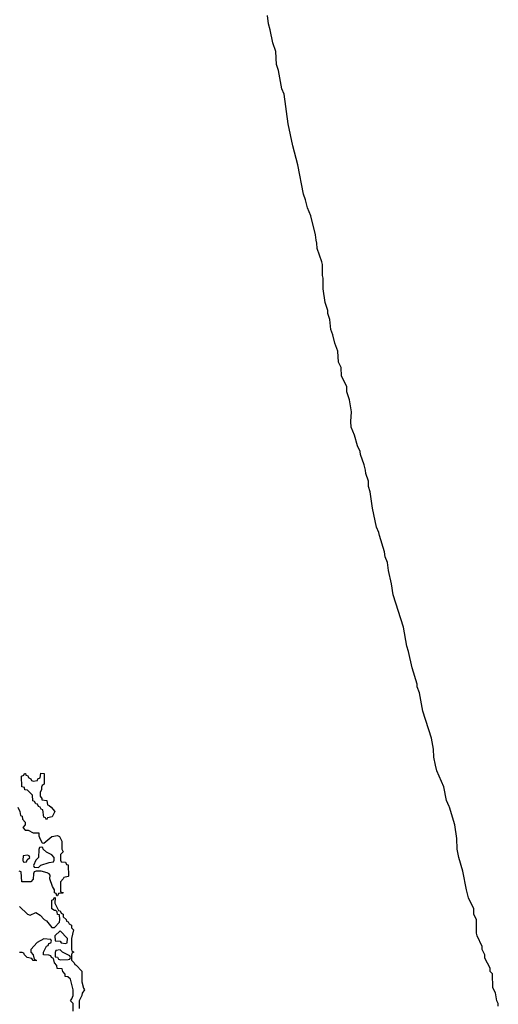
# Model space of a CAD drawing. Header units: inches. Extents: x 2808529 to 2951249, y 860290 to 1033701.
# Tile 141 of 153: x 2921791 to 2925329, y 1008544 to 1015820. Entities that reach past the tile are written whole.
import ezdxf

# ---------------------------------------------------------------- set-up
doc = ezdxf.new("R2010")
doc.units = ezdxf.units.IN
doc.header["$MEASUREMENT"] = 0
doc.layers.add('C9020', color=7, linetype='Continuous')
doc.layers.add('C9021', color=7, linetype='Continuous')

msp = doc.modelspace()

# ---------------------------------------------------------------- linework, layer by layer
at = {"layer": 'C9020', "color": 6}
for points in [[(2921777, 1010000), (2921792, 1009970), (2921798, 1009938), (2921810, 1009934), (2921812, 1009912), (2921832, 1009890), (2921832, 1009870), (2921814, 1009850), (2921832, 1009832), (2921854, 1009830), (2921891.6, 1009811.6), (2921934, 1009810), (2921934, 1009790), (2921943.6, 1009763.6), (2921958, 1009738), (2921970, 1009734), (2922030, 1009784.7), (2922070, 1009791.3), (2922084.7, 1009784.7), (2922102, 1009750), (2922102, 1009690), (2922114, 1009670), (2922094, 1009650), (2922094, 1009610), (2922098, 1009598), (2922130, 1009594), (2922138, 1009578), (2922150, 1009574), (2922151.6, 1009491.6), (2922150, 1009488), (2922118, 1009482), (2922114, 1009470), (2922092, 1009450), (2922094, 1009374), (2922114, 1009370), (2922110, 1009366), (2922078, 1009362), (2922070, 1009346), (2922066, 1009346), (2922062, 1009362), (2922048.7, 1009368.7), (2922048.7, 1009390), (2922033.6, 1009413.6), (2922014, 1009470), (2922018, 1009498), (2922008.9, 1009508.9), (2921995.3, 1009515.3), (2921950, 1009528.7), (2921912.7, 1009527.3), (2921898, 1009522), (2921892.7, 1009507.3), (2921891.6, 1009468.4), (2921874, 1009450), (2921808, 1009450), (2921802, 1009522), (2921787.3, 1009527.3)], [(2922023, 1010000), (2922050.8, 1009970), (2922031.1, 1009928.9), (2921998, 1009922), (2921990, 1009908), (2921982, 1009922), (2921970, 1009926), (2921962, 1009982), (2921950, 1009986), (2921943, 1010000)], [(2925329.4, 1008529.4), (2925329, 1008549), (2925318, 1008570), (2925309, 1008629), (2925290, 1008666), (2925286, 1008770), (2925270, 1008786), (2925268, 1008810), (2925230, 1008886), (2925228.7, 1008910), (2925209.5, 1008949.5), (2925209, 1008970), (2925173.2, 1009050), (2925169.3, 1009070), (2925169, 1009169), (2925149.2, 1009210), (2925148.7, 1009248.7), (2925109.3, 1009330), (2925093.2, 1009390), (2925066.8, 1009526.8), (2925037.2, 1009630), (2925025.2, 1009690), (2925022, 1009770), (2925008.7, 1009870), (2924967.9, 1010000)], [(2921790, 1009266), (2921850, 1009211.3), (2921870, 1009202), (2921910, 1009222), (2921943.6, 1009203.6), (2921971.3, 1009171.3), (2921990, 1009162), (2922030, 1009112), (2922050, 1009112), (2922086, 1009150), (2922088, 1009170), (2922086, 1009206), (2922070, 1009208), (2922068, 1009228), (2922058, 1009238), (2922050, 1009238), (2922028.7, 1009250), (2922030, 1009314), (2922042, 1009318), (2922046, 1009330), (2922054, 1009334), (2922051.6, 1009291.6), (2922078, 1009238), (2922090, 1009234), (2922098, 1009218), (2922114, 1009210), (2922114, 1009190), (2922134, 1009170), (2922138, 1009158), (2922150, 1009154), (2922158, 1009138), (2922174, 1009130), (2922174, 1009110), (2922190, 1009094), (2922174, 1009030), (2922174, 1008950), (2922178, 1008938), (2922192, 1008930), (2922178, 1008922), (2922174, 1008910), (2922174, 1008870), (2922194, 1008850), (2922198, 1008838), (2922210, 1008834), (2922251.3, 1008790), (2922251.3, 1008710), (2922263.6, 1008663.6), (2922271.3, 1008650), (2922252.7, 1008627.3), (2922252, 1008610), (2922231.3, 1008570), (2922232, 1008512)], [(2922187.3, 1008492.7), (2922186, 1008550), (2922166, 1008570), (2922176.4, 1008583.6), (2922186, 1008610), (2922186, 1008650), (2922166, 1008730), (2922148, 1008748), (2922128, 1008750), (2922127.3, 1008767.3), (2922110, 1008786), (2922106, 1008806), (2922068.9, 1008808.9), (2922066, 1008830), (2922048, 1008850), (2922042, 1008882), (2922026, 1008890), (2922022, 1008902), (2922007.3, 1008907.3), (2921968, 1008910), (2921968, 1008930), (2921990, 1008974), (2922002, 1008978), (2922007.3, 1008992.7), (2922022, 1008998), (2922026, 1009010), (2922022, 1009022), (2921970, 1009028), (2921919.6, 1009000.4), (2921874, 1008950), (2921874, 1008930), (2921892, 1008910), (2921898, 1008878), (2921914, 1008870), (2921914, 1008866), (2921890, 1008868), (2921882, 1008882), (2921846, 1008890), (2921826, 1008910), (2921822, 1008922), (2921810, 1008926), (2921790, 1008926)]]:
    msp.add_lwpolyline(points, dxfattribs=at)
for points in [[(2921950, 1009706), (2921938, 1009702), (2921932.7, 1009687.3), (2921931, 1009629), (2921912, 1009610), (2921894, 1009570), (2921898, 1009558), (2921930, 1009554), (2921948.9, 1009571.1), (2922010, 1009592), (2922042, 1009598), (2922046, 1009610), (2922046, 1009630), (2922028.4, 1009648.4), (2921989, 1009669), (2921966, 1009690), (2921962, 1009702)], [(2921850, 1009646), (2921818, 1009642), (2921814, 1009610), (2921818, 1009598), (2921830, 1009594), (2921842, 1009598), (2921847.3, 1009612.7), (2921866, 1009630), (2921862, 1009642)], [(2922090, 1009086), (2922052, 1009050), (2922054, 1009014), (2922091.3, 1009011.3), (2922098, 1008998), (2922130, 1008994), (2922142, 1008998), (2922146, 1009030)], [(2922090, 1008946), (2922058, 1008942), (2922052.7, 1008927.3), (2922054, 1008894), (2922071.6, 1008891.6), (2922078, 1008878), (2922092.7, 1008872.7), (2922150, 1008874), (2922162, 1008878), (2922166, 1008890), (2922162, 1008902), (2922108.4, 1008928.4)]]:
    msp.add_lwpolyline(points, close=True, dxfattribs=at)
at = {"layer": 'C9021', "color": 6}
for points in [[(2924967.9, 1010000), (2924966, 1010006), (2924946, 1010050), (2924926.6, 1010150), (2924876.2, 1010270), (2924864.2, 1010310), (2924852, 1010370), (2924849.4, 1010430), (2924836, 1010510), (2924772.3, 1010710), (2924746.8, 1010846.8), (2924729.6, 1010890), (2924729.4, 1010910), (2924692.7, 1011030), (2924666.6, 1011150), (2924652.7, 1011190), (2924629.5, 1011330), (2924552, 1011570), (2924540.7, 1011650), (2924517, 1011750), (2924509.6, 1011809.6), (2924492.7, 1011850), (2924487.3, 1011887.3), (2924450, 1012008), (2924447, 1012030), (2924429.6, 1012070), (2924399.3, 1012210), (2924382, 1012330), (2924369.2, 1012370), (2924368.7, 1012410), (2924350, 1012466), (2924348.7, 1012490), (2924338, 1012530), (2924310, 1012606), (2924309, 1012629), (2924289.2, 1012670), (2924266.6, 1012750), (2924242.9, 1012810), (2924239.3, 1012850), (2924243.1, 1012923.1), (2924228.7, 1013010), (2924209.2, 1013070), (2924208.7, 1013108.7), (2924170, 1013186), (2924169, 1013250), (2924149.3, 1013290), (2924144, 1013370), (2924120.9, 1013430), (2924107, 1013490), (2924092.3, 1013530), (2924084.1, 1013604.1), (2924070, 1013648), (2924069.3, 1013670), (2924049.5, 1013730), (2924034, 1013830), (2924034, 1013910), (2924029.2, 1013930), (2924029.2, 1014010), (2924025.2, 1014030), (2923989.5, 1014129.5), (2923988.9, 1014168.9), (2923982, 1014190), (2923979, 1014230), (2923944, 1014370), (2923919, 1014430), (2923905.2, 1014490), (2923889.4, 1014530), (2923847, 1014747), (2923810, 1014888), (2923777.2, 1015050), (2923746, 1015270), (2923729.5, 1015310), (2923703.5, 1015443.5), (2923689.7, 1015490), (2923684.8, 1015584.8), (2923662, 1015650), (2923644.1, 1015744.1), (2923629.6, 1015790), (2923623.7, 1015850)], [(2921943, 1010000), (2921942, 1010002), (2921930, 1010006), (2921922, 1010022), (2921910, 1010026), (2921902, 1010042), (2921888.4, 1010048.4), (2921886, 1010090), (2921850, 1010126), (2921828.9, 1010128.9), (2921826, 1010146), (2921808, 1010150), (2921806, 1010230), (2921822, 1010238), (2921826, 1010250), (2921834, 1010250), (2921838, 1010238), (2921850, 1010234), (2921858, 1010218), (2921874, 1010210), (2921878, 1010198), (2921890, 1010194), (2921922, 1010198), (2921926, 1010210), (2921942, 1010218), (2921948.9, 1010251.1), (2921972, 1010250), (2921971.3, 1010170), (2921958, 1010162), (2921952, 1010148), (2921952, 1010132), (2921942, 1010110), (2921942, 1010082), (2921954, 1010066), (2921954, 1010054), (2921992, 1010050), (2921998, 1010018), (2922010, 1010014), (2922023, 1010000)]]:
    msp.add_lwpolyline(points, dxfattribs=at)

doc.saveas('drawing.dxf')
